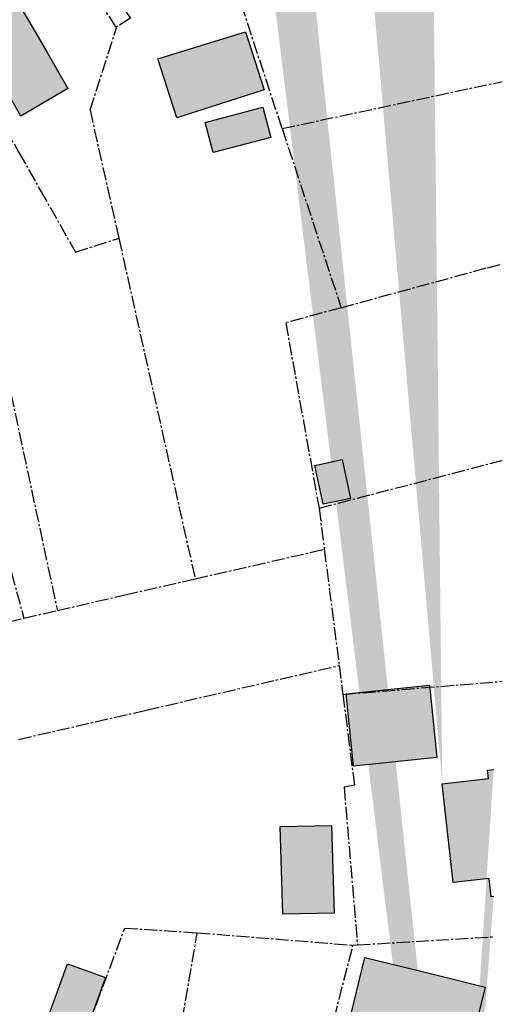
# Model space of a CAD drawing. Header units: metres. Extents: x 202952 to 203755, y 348879 to 349702.
# Tile 74 of 82: x 203503 to 203555, y 349356 to 349464. Entities that reach past the tile are written whole.
import ezdxf

# ---------------------------------------------------------------- set-up
doc = ezdxf.new("R2010")
doc.units = ezdxf.units.M
doc.linetypes.add('1-200 CENTER', pattern=[4.28625, 2.8575, -0.47625, 0.47625, -0.47625])
for name, color, linetype in [('PH-BEST-BEBOUWING', 1, 'Continuous'), ('PH-BEST-BEBOUWING-ARCERING', 254, 'Continuous'), ('PH-BEST-KADASTRALE-GRENS', 240, '1-200 CENTER')]:
    doc.layers.add(name, color=color, linetype=linetype)

msp = doc.modelspace()

# ---------------------------------------------------------------- hatches: boundary and pattern name
at = {"layer": 'PH-BEST-BEBOUWING-ARCERING'}
h = msp.add_hatch(color=256, dxfattribs=at)
h.paths.add_polyline_path([(203540.009, 349517.924), (203539.679, 349517.703), (203534.573, 349525.552), (203535.756, 349526.365), (203539.507, 349528.944), (203544.65, 349521.035), (203542.774, 349519.778)], flags=16)
h.paths.add_polyline_path([(203550.377, 349512.783), (203547.881, 349511.08), (203544.555, 349515.914), (203547.115, 349517.643)], flags=16)
edge = h.paths.add_edge_path()
edge.add_line((203553.259, 349471.405), (203554.562, 349471.68))
edge.add_line((203539.25, 349556.71), (203537.782, 349559.053))
edge.add_line((203537.782, 349559.053), (203535.105, 349557.187))
edge.add_line((203535.105, 349557.187), (203533.194, 349559.932))
edge.add_line((203548.952, 349380.322), (203553.998, 349380.879))
edge.add_line((203553.998, 349380.879), (203553.895, 349381.816))
edge.add_line((203553.895, 349381.816), (203554.562, 349381.89))
edge.add_line((203548.08, 349281.827), (203554.562, 349281.972))
edge.add_line((203525.032, 349559.932), (203526.638, 349557.904))
edge.add_line((203526.638, 349557.904), (203522.972, 349554.955))
edge.add_line((203522.972, 349554.955), (203519.031, 349559.932))
edge.add_line((203554.562, 349271.214), (203548.32, 349271.075))
edge.add_line((203548.32, 349271.075), (203548.08, 349281.827))
edge.add_line((203554.562, 349368.005), (203554.29, 349367.975))
edge.add_line((203554.29, 349367.975), (203554.071, 349369.968))
edge.add_line((203554.071, 349369.968), (203550.142, 349369.534))
edge.add_line((203550.142, 349369.534), (203548.952, 349380.322))
edge.add_line((203547.017, 349559.932), (203549.44, 349556.33))
edge.add_line((203549.44, 349556.33), (203545.045, 349553.374))
edge.add_line((203545.045, 349553.374), (203542.6, 349551.73))
edge.add_line((203542.6, 349551.73), (203540.942, 349554.194))
edge.add_line((203540.942, 349554.194), (203539.25, 349556.71))
edge.add_line((203554.562, 349529.822), (203553.638, 349531.437))
edge.add_line((203553.638, 349531.437), (203550.96, 349536.12))
edge.add_line((203550.96, 349536.12), (203554.562, 349538.177))
edge.add_line((203554.562, 349511.313), (203552.567, 349511.238))
edge.add_line((203552.567, 349511.238), (203552.281, 349518.928))
edge.add_line((203552.281, 349518.928), (203554.562, 349519.013))
edge.add_line((203554.562, 349466.764), (203554.252, 349466.699))
edge.add_line((203554.252, 349466.699), (203553.259, 349471.405))
for points in [[(203494.917, 349462.84), (203500.787, 349466.286), (203501.85, 349466.91), (203504.89, 349461.74), (203505.826, 349460.101), (203508.069, 349456.174), (203502.964, 349453.177), (203501.164, 349456.329), (203499.293, 349455.23), (203498.743, 349456.218)], [(203529.513, 349456.033), (203519.975, 349452.97), (203517.901, 349459.43), (203527.475, 349462.381)], [(203529.37, 349454.133), (203530.231, 349450.851), (203523.93, 349449.198), (203523.069, 349452.48)], [(203535.965, 349410.816), (203535.054, 349415.061), (203538.013, 349415.695), (203538.924, 349411.451)], [(203538.445, 349390.139), (203547.54, 349391.079), (203548.358, 349383.171), (203539.263, 349382.231)], [(203537.138, 349366.204), (203531.545, 349366.077), (203531.27, 349375.639), (203536.861, 349375.772)], [(203545.95, 349352.12), (203538.679, 349353.878), (203540.483, 349361.369), (203547.82, 349359.58), (203553.64, 349358.12), (203551.77, 349350.66)], [(203512.184, 349359.162), (203508.593, 349349.266), (203504.46, 349350.761), (203508.038, 349360.664)]]:
    msp.add_hatch(color=256, dxfattribs=at).paths.add_polyline_path(points)

# ---------------------------------------------------------------- linework, layer by layer
at = {"layer": 'PH-BEST-BEBOUWING'}
for points in [[(203494.917, 349462.84), (203500.787, 349466.286), (203501.85, 349466.91), (203504.89, 349461.74), (203505.826, 349460.101), (203508.069, 349456.174), (203502.964, 349453.177), (203501.164, 349456.329), (203499.293, 349455.23), (203498.743, 349456.218), (203494.917, 349462.84)], [(203529.513, 349456.033), (203519.975, 349452.97), (203517.901, 349459.43), (203527.475, 349462.381), (203529.513, 349456.033)], [(203529.37, 349454.133), (203530.231, 349450.851), (203523.93, 349449.198), (203523.069, 349452.48), (203529.37, 349454.133)], [(203535.965, 349410.816), (203535.054, 349415.061), (203538.013, 349415.695), (203538.924, 349411.451), (203535.965, 349410.816)], [(203538.445, 349390.139), (203547.54, 349391.079), (203548.358, 349383.171), (203539.263, 349382.231), (203538.445, 349390.139)], [(203537.138, 349366.204), (203531.545, 349366.077), (203531.27, 349375.639), (203536.861, 349375.772), (203537.138, 349366.204)], [(203545.95, 349352.12), (203538.679, 349353.878), (203540.483, 349361.369), (203547.82, 349359.58), (203553.64, 349358.12), (203551.77, 349350.66), (203545.95, 349352.12)], [(203512.184, 349359.162), (203508.593, 349349.266), (203504.46, 349350.761), (203508.038, 349360.664), (203512.184, 349359.162)]]:
    msp.add_lwpolyline(points, close=True, dxfattribs=at)
for points in [[(203548.952, 349380.322), (203553.998, 349380.879), (203553.895, 349381.816), (203554.562, 349381.89)], [(203554.562, 349368.005), (203554.29, 349367.975), (203554.071, 349369.968), (203550.142, 349369.534), (203548.952, 349380.322)]]:
    msp.add_lwpolyline(points, dxfattribs=at)
at = {"layer": 'PH-BEST-KADASTRALE-GRENS', "ltscale": 0.5}
for p, q in [((203513.369, 349462.89), (203503.235, 349478.013)), ((203510.502, 349453.849), (203513.409, 349462.831)), ((203513.409, 349462.831), (203513.369, 349462.89)), ((203510.502, 349453.849), (203513.644, 349439.844)), ((203531.47, 349451.818), (203537.906, 349432.268)), ((203505.078, 349445.093), (203508.91, 349438.334)), ((203508.91, 349438.334), (203513.561, 349439.818)), ((203513.561, 349439.818), (203513.644, 349439.844)), ((203513.644, 349439.844), (203521.98, 349402.681)), ((203535.496, 349410.398), (203609.552, 349429.683)), ((203535.496, 349410.398), (203554.562, 349415.363)), ((203535.496, 349410.398), (203536.075, 349405.901)), ((203521.98, 349402.681), (203536.075, 349405.901)), ((203536.075, 349405.901), (203537.698, 349393.222)), ((203514.335, 349400.929), (203521.98, 349402.681)), ((203506.935, 349399.232), (203514.335, 349400.929)), ((203503.283, 349398.393), (203506.935, 349399.232)), ((203499.507, 349397.525), (203503.283, 349398.393)), ((203516.639, 349388.357), (203537.698, 349393.222)), ((203537.698, 349393.222), (203538.1, 349390.07)), ((203502.706, 349385.161), (203516.639, 349388.357)), ((203538.224, 349379.929), (203539.689, 349362.736)), ((203502.94, 349334.05), (203514.289, 349364.573)), ((203514.289, 349364.573), (203522.208, 349364.062)), ((203520.557, 349354.527), (203522.208, 349364.062)), ((203522.208, 349364.062), (203539.202, 349362.706)), ((203536.085, 349350.544), (203539.202, 349362.706)), ((203539.202, 349362.706), (203539.689, 349362.736))]:
    msp.add_line(p, q, dxfattribs=at)
for points in [[(203503.131, 349478.168), (203503.936, 349478.682), (203514.921, 349463.875), (203513.369, 349462.89)], [(203488.353, 349475.029), (203494.899, 349462.83), (203499.112, 349455.777), (203498.982, 349455.702), (203502.741, 349449.215), (203505.078, 349445.093)], [(203482.036, 349469.885), (203489.38, 349459.59), (203496.939, 349445.913), (203506.935, 349399.232)], [(203531.47, 349451.818), (203526.658, 349466.476), (203528.685, 349466.912)], [(203531.47, 349451.818), (203577.809, 349461.714), (203592.58, 349465.13), (203595.294, 349465.625)], [(203475.494, 349461.753), (203483.351, 349453.513), (203484.169, 349452.71), (203488.014, 349448.782), (203490.734, 349450.401), (203495.097, 349442.659), (203491.668, 349440.539), (203503.283, 349398.393)], [(203531.47, 349451.818), (203554.562, 349456.749)], [(203537.906, 349432.268), (203553.873, 349436.633), (203602.317, 349448.348)], [(203537.906, 349432.268), (203553.873, 349436.633), (203554.562, 349436.8)], [(203537.906, 349432.268), (203531.867, 349430.616), (203535.496, 349410.398)], [(203538.1, 349390.07), (203561.811, 349392.018), (203563.582, 349392.214)], [(203538.1, 349390.07), (203554.562, 349391.422)], [(203538.1, 349390.07), (203539.363, 349380.18), (203538.224, 349379.929)], [(203539.689, 349362.736), (203554.562, 349363.621)]]:
    msp.add_lwpolyline(points, dxfattribs=at)

doc.saveas('drawing.dxf')
